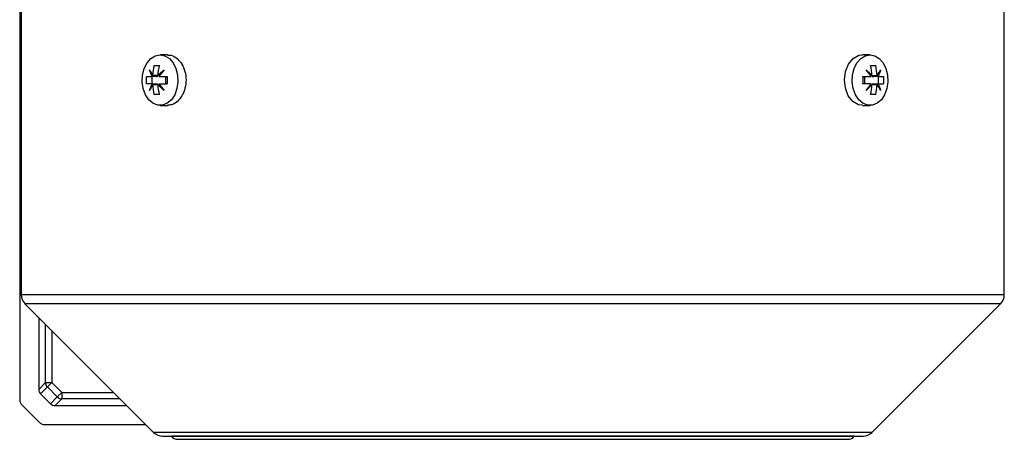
# Model space of a CAD drawing. Header units: millimetres. Extents: x -1087 to -132, y -334 to 655.
# Tile 17 of 63: x -658 to -503, y -334 to -268. Entities that reach past the tile are written whole.
import ezdxf

# ---------------------------------------------------------------- set-up
doc = ezdxf.new("R2010")
doc.units = ezdxf.units.MM

msp = doc.modelspace()

# ---------------------------------------------------------------- linework, layer by layer
at = {"color": 7, "linetype": 'Continuous', "lineweight": 25}
for p, q in [((-658.46, -135.28), (-658.46, -327.71)), ((-658.2, -265.93), (-658.2, -311.1)), ((-502.8, -311.1), (-502.8, -265.93)), ((-635.09, -273.18), (-636.26, -273.18)), ((-524.03, -273.18), (-525.21, -273.18)), ((-637.55, -276.61), (-637.55, -277.76)), ((-636.84, -276.61), (-637.51, -276.61)), ((-636.72, -276.44), (-637.39, -276.44)), ((-636.94, -276.44), (-636.84, -276.61)), ((-636.84, -276.61), (-636.72, -276.61)), ((-636.72, -276.44), (-636.72, -276.61)), ((-636.6, -276.61), (-636.72, -276.61)), ((-636.32, -276.44), (-636.58, -276.44)), ((-635.39, -276.61), (-635.39, -277.76)), ((-524.9, -276.61), (-524.9, -277.76)), ((-523.97, -276.44), (-523.72, -276.44)), ((-523.7, -276.61), (-523.57, -276.61)), ((-523.57, -276.44), (-522.9, -276.44)), ((-523.57, -276.61), (-523.57, -276.44)), ((-523.57, -276.61), (-523.45, -276.61)), ((-523.45, -276.61), (-523.35, -276.44)), ((-522.78, -276.61), (-523.45, -276.61)), ((-522.74, -276.61), (-522.74, -277.76)), ((-637.51, -277.76), (-636.84, -277.76)), ((-636.72, -277.93), (-637.39, -277.93)), ((-636.84, -277.76), (-636.94, -277.93)), ((-636.84, -277.76), (-636.72, -277.76)), ((-636.72, -277.93), (-636.72, -277.76)), ((-636.72, -277.76), (-636.6, -277.76)), ((-636.58, -277.93), (-636.32, -277.93)), ((-523.97, -277.93), (-523.72, -277.93)), ((-523.7, -277.76), (-523.57, -277.76)), ((-523.57, -277.93), (-523.57, -277.76)), ((-523.57, -277.76), (-523.45, -277.76)), ((-522.9, -277.93), (-523.57, -277.93)), ((-523.35, -277.93), (-523.45, -277.76)), ((-523.45, -277.76), (-522.78, -277.76)), ((-636.26, -281.18), (-635.09, -281.18)), ((-525.21, -281.18), (-524.03, -281.18)), ((-635.44, -311.1), (-658.2, -311.1)), ((-502.8, -311.1), (-635.44, -311.1)), ((-657.62, -312.52), (-637.29, -332.85)), ((-635.03, -312.52), (-657.62, -312.52)), ((-503.39, -312.52), (-635.03, -312.52)), ((-523.72, -332.85), (-503.39, -312.52)), ((-655.45, -314.68), (-655.45, -326.04)), ((-654.38, -324.96), (-654.38, -315.76)), ((-653.38, -316.76), (-653.38, -324.96)), ((-655.45, -326.04), (-654.38, -324.96)), ((-654.38, -324.96), (-653.38, -324.96)), ((-654.08, -325.67), (-653.38, -324.96)), ((-653.38, -324.96), (-651.8, -326.54)), ((-654.08, -325.67), (-655.16, -326.75)), ((-655.16, -326.75), (-653.59, -328.32)), ((-652.51, -327.25), (-654.08, -325.67)), ((-652.51, -327.25), (-651.8, -326.54)), ((-651.8, -326.54), (-651.8, -327.54)), ((-651.8, -326.54), (-643.59, -326.54)), ((-655.25, -331.33), (-658.17, -328.41)), ((-653.59, -328.32), (-652.51, -327.25)), ((-651.8, -327.54), (-652.88, -328.62)), ((-642.59, -327.54), (-651.8, -327.54)), ((-641.52, -328.62), (-652.88, -328.62)), ((-654.54, -331.62), (-638.51, -331.62)), ((-620.65, -332.85), (-637.29, -332.85)), ((-523.72, -332.85), (-620.65, -332.85)), ((-635.87, -333.43), (-525.13, -333.43)), ((-618.67, -333.43), (-634.47, -333.43)), ((-633.5, -333.93), (-527.5, -333.93)), ((-526.53, -333.43), (-618.67, -333.43))]:
    msp.add_line(p, q, dxfattribs=at)
at = {"color": 7, "linetype": 'Continuous', "lineweight": 25, "flags": 128}
for points in [[(-636.26, -273.18), (-635.5, -273.33), (-634.8, -273.76), (-634.2, -274.45), (-633.75, -275.34), (-633.5, -276.37), (-633.44, -277.45), (-633.6, -278.52), (-633.95, -279.49), (-634.48, -280.28), (-635.14, -280.85), (-635.88, -281.14), (-636.65, -281.14), (-637.39, -280.85), (-638.05, -280.28), (-638.58, -279.49), (-638.93, -278.52), (-639.09, -277.45), (-639.03, -276.37), (-638.78, -275.34), (-638.33, -274.45), (-637.73, -273.76), (-637.03, -273.33), (-636.26, -273.18)], [(-525.21, -281.13), (-525.85, -281.08), (-526.74, -280.55), (-527.46, -279.65), (-527.93, -278.47), (-528.09, -277.15), (-527.91, -275.83), (-527.43, -274.66), (-526.7, -273.77), (-525.8, -273.27), (-525.21, -273.18), (-525.21, -273.18)], [(-524.03, -273.18), (-523.27, -273.33), (-522.56, -273.76), (-521.96, -274.45), (-521.52, -275.34), (-521.26, -276.37), (-521.21, -277.45), (-521.36, -278.52), (-521.72, -279.49), (-522.24, -280.28), (-522.9, -280.85), (-523.64, -281.14), (-524.41, -281.14), (-525.16, -280.85), (-525.81, -280.28), (-526.34, -279.49), (-526.69, -278.52), (-526.85, -277.45), (-526.8, -276.37), (-526.54, -275.34), (-526.1, -274.45), (-525.5, -273.76), (-524.79, -273.33), (-524.03, -273.18)]]:
    msp.add_lwpolyline(points, dxfattribs=at)
at = {"color": 7, "linetype": 'Continuous', "lineweight": 25}
for centre, radius, start, end in [((-656.2, -311.1), 2, 180, 225), ((-504.8, -311.1), 2, 315, 0), ((-653.38, -324.96), 1, 180.0196, 225.0102), ((-651.8, -326.54), 1, 225.0072, 269.9804), ((-635.87, -331.43), 2, 225, 270), ((-525.13, -331.43), 2, 270, 315), ((-633.5, -332.73), 1.2, 215.8001, 270), ((-527.5, -332.73), 1.2, 270, 324.1999)]:
    msp.add_arc(centre, radius, start, end, dxfattribs=at)
for centre, major_axis, start_param, end_param in [((-654.45, -326.04), (-0.707, -0.707), 5.497939, 6.283338), ((-657.46, -327.7), (0.707, 0.707), 2.356347, 3.14144), ((-652.88, -327.62), (0.707, 0.707), 3.141745, 3.926839), ((-654.54, -330.62), (-0.707, -0.707), 6.283033, 7.068431)]:
    msp.add_ellipse(centre, major_axis=major_axis, ratio=0.999695, start_param=start_param, end_param=end_param, dxfattribs=at)
msp.add_open_spline([(-635.09, -273.23), (-634.89, -273.23), (-634.36, -273.22), (-633.56, -273.72), (-632.8, -274.6), (-632.29, -275.79), (-632.11, -277.14), (-632.27, -278.49), (-632.76, -279.7), (-633.5, -280.6), (-634.32, -281.13), (-634.87, -281.13), (-635.09, -281.13)], degree=3, knots=[0, 0, 0, 0, 0.0674336, 0.1746827, 0.2820203, 0.38946, 0.4968227, 0.604029, 0.7112239, 0.8185686, 0.9260092, 1, 1, 1, 1], dxfattribs=at)
for points in [[(-637.39, -276.44), (-637.36, -275.91), (-637.28, -275.39), (-637.18, -274.88)], [(-637.18, -274.88), (-636.92, -274.88), (-636.65, -274.88), (-636.36, -274.88)], [(-636.58, -276.44), (-636.54, -275.91), (-636.47, -275.39), (-636.36, -274.88)], [(-523.93, -274.88), (-523.64, -274.88), (-523.37, -274.88), (-523.12, -274.88)], [(-523.72, -276.44), (-523.75, -275.91), (-523.82, -275.39), (-523.93, -274.88)], [(-522.9, -276.44), (-522.94, -275.91), (-523.01, -275.39), (-523.12, -274.88)], [(-638.4, -277.76), (-638.42, -277.37), (-638.42, -276.99), (-638.4, -276.61)], [(-638.4, -276.61), (-638.14, -276.61), (-637.85, -276.61), (-637.51, -276.61)], [(-637.93, -275.56), (-637.79, -275.84), (-637.6, -276.14), (-637.39, -276.44)], [(-637.51, -276.61), (-637.68, -276.25), (-637.82, -275.9), (-637.93, -275.56)], [(-636.58, -276.44), (-636.29, -276.14), (-635.97, -275.84), (-635.63, -275.56)], [(-635.63, -275.56), (-635.93, -275.9), (-636.21, -276.25), (-636.46, -276.61)], [(-636.46, -276.61), (-636.05, -276.61), (-635.61, -276.61), (-635.14, -276.61)], [(-635.14, -276.61), (-635.16, -276.99), (-635.16, -277.37), (-635.14, -277.76)], [(-525.15, -276.61), (-524.68, -276.61), (-524.25, -276.61), (-523.84, -276.61)], [(-525.15, -277.76), (-525.13, -277.37), (-525.13, -276.99), (-525.15, -276.61)], [(-524.66, -275.56), (-524.32, -275.84), (-524.01, -276.14), (-523.72, -276.44)], [(-523.84, -276.61), (-524.09, -276.25), (-524.36, -275.9), (-524.66, -275.56)], [(-522.9, -276.44), (-522.69, -276.14), (-522.51, -275.84), (-522.36, -275.56)], [(-522.36, -275.56), (-522.47, -275.9), (-522.61, -276.25), (-522.78, -276.61)], [(-522.78, -276.61), (-522.45, -276.61), (-522.15, -276.61), (-521.9, -276.61)], [(-521.9, -276.61), (-521.88, -276.99), (-521.88, -277.37), (-521.9, -277.76)], [(-637.51, -277.76), (-637.85, -277.76), (-638.14, -277.76), (-638.4, -277.76)], [(-637.93, -278.81), (-637.82, -278.46), (-637.68, -278.11), (-637.51, -277.76)], [(-637.39, -277.93), (-637.6, -278.23), (-637.79, -278.52), (-637.93, -278.81)], [(-637.18, -279.48), (-637.28, -278.97), (-637.36, -278.45), (-637.39, -277.93)], [(-636.36, -279.48), (-636.47, -278.97), (-636.54, -278.45), (-636.58, -277.93)], [(-635.63, -278.81), (-635.97, -278.52), (-636.29, -278.23), (-636.58, -277.93)], [(-636.46, -277.76), (-636.21, -278.11), (-635.93, -278.46), (-635.63, -278.81)], [(-636.46, -277.76), (-636.05, -277.76), (-635.61, -277.76), (-635.14, -277.76)], [(-523.84, -277.76), (-524.25, -277.76), (-524.68, -277.76), (-525.15, -277.76)], [(-524.66, -278.81), (-524.36, -278.46), (-524.09, -278.11), (-523.84, -277.76)], [(-523.72, -277.93), (-524.01, -278.23), (-524.32, -278.52), (-524.66, -278.81)], [(-523.93, -279.48), (-523.82, -278.97), (-523.75, -278.45), (-523.72, -277.93)], [(-523.12, -279.48), (-523.01, -278.97), (-522.94, -278.45), (-522.9, -277.93)], [(-522.36, -278.81), (-522.51, -278.52), (-522.69, -278.23), (-522.9, -277.93)], [(-522.78, -277.76), (-522.61, -278.11), (-522.47, -278.46), (-522.36, -278.81)], [(-522.78, -277.76), (-522.45, -277.76), (-522.15, -277.76), (-521.9, -277.76)], [(-636.36, -279.48), (-636.65, -279.48), (-636.92, -279.48), (-637.18, -279.48)], [(-523.12, -279.48), (-523.37, -279.48), (-523.64, -279.48), (-523.93, -279.48)]]:
    msp.add_open_spline(points, degree=3, dxfattribs=at)

doc.saveas('drawing.dxf')
